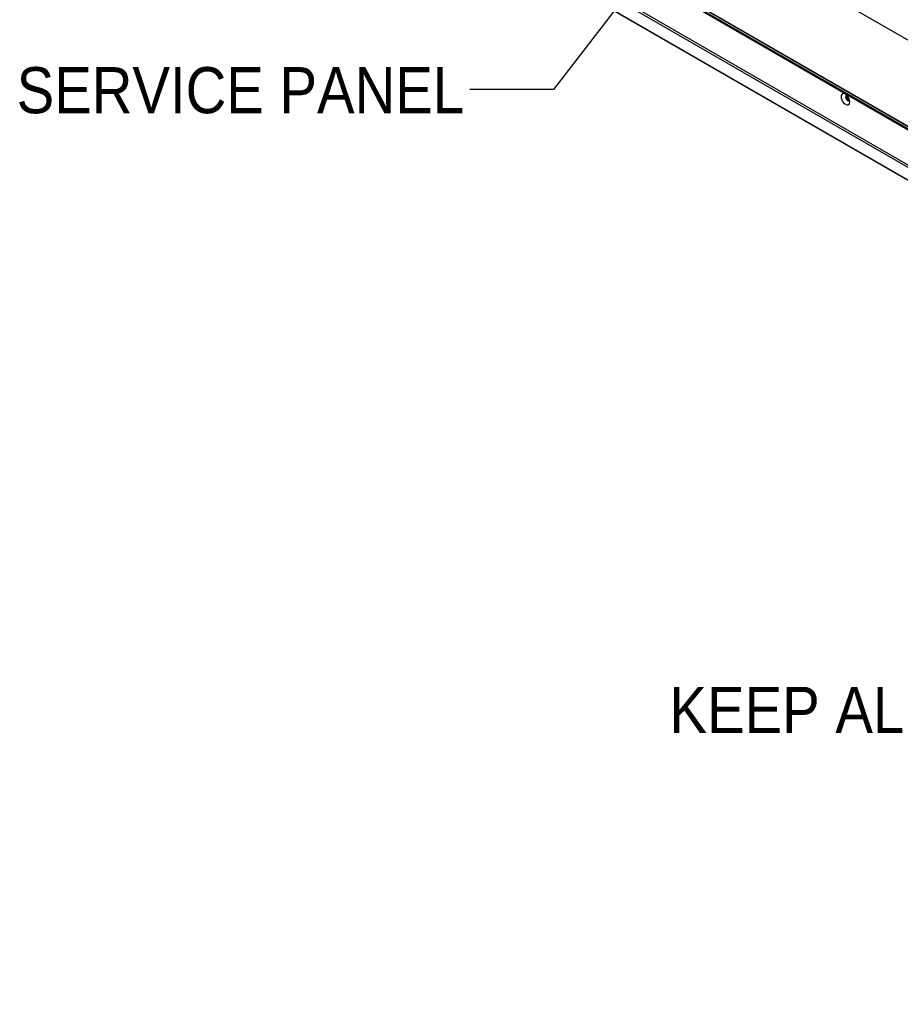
# Model space of a CAD drawing. Header units: millimetres. Extents: x 0 to 844, y -2 to 552.
# Tile 87 of 119: x 575 to 642, y 332 to 407. Entities that reach past the tile are written whole.
import ezdxf

# ---------------------------------------------------------------- set-up
doc = ezdxf.new("R2010")
doc.units = ezdxf.units.MM
doc.styles.add('SLDTEXTSTYLE2', font='GOTHIC.TTF', dxfattribs={"width": 0.913})
doc.styles.get("Standard").update_dxf_attribs({"font": 'GOTHIC.TTF'})
doc.dimstyles.new('SLDDIMSTYLE7', dxfattribs={"dimtxt": 0.18, "dimasz": 1.3208, "dimexe": 0, "dimexo": 0.0625, "dimgap": 0, "dimtad": 0, "dimtih": 1, "dimtoh": 1, "dimdec": 0, "dimrnd": 1e-09, "dimzin": 0, "dimdsep": 46, "dimtxsty": 'STANDARD', "dimblk1": 'DOT', "dimblk2": 'DOT', "dimsah": 1, "dimcen": 0.09, "dimadec": 0, "dimazin": 0, "dimtfac": 1.3208, "dimtdec": 0, "dimtofl": 0, "dimtmove": 0, "dimatfit": 3, "dimldrblk": 'DOT', "dimfxl": 1, "dimfrac": 2, "dimtolj": 1, "dimtzin": 0, "dimarcsym": 0})

# ---------------------------------------------------------------- blocks, each defined once
blk = doc.blocks.new('SW_NOTE_0_10')
at = {"color": 0, "linetype": 'Continuous', "lineweight": 0, "char_height": 3.5, "attachment_point": 3, "style": 'SLDTEXTSTYLE2'}
for s, insert in [('KEEP ALL PERFORATED AREAS', (-2.192, 6.307)), ('CLEAR FOR AIRFLOW', (-1.502, 1.781))]:
    blk.add_mtext(s, dxfattribs=dict(at, insert=insert))
blk = doc.blocks.new('_Dot')
at = {"color": 0, "linetype": 'ByBlock', "lineweight": -2}
blk.add_line((-0.5, 0), (-1, 0), dxfattribs=at)
at = {"color": 0, "linetype": 'ByBlock', "const_width": 0.5}
blk.add_lwpolyline([(-0.25, 0, 1), (0.25, 0, 1)], format="xyb", close=True, dxfattribs=at)

msp = doc.modelspace()

# ---------------------------------------------------------------- linework, layer by layer
at = {"color": 7, "linetype": 'Continuous', "lineweight": 25}
for p, q in [((590.289, 426.078), (747.723, 335.193)), ((590.453, 426.173), (747.438, 335.547)), ((589.429, 425.581), (751.016, 332.299)), ((589.451, 425.594), (750.852, 332.419)), ((735.229, 345.515), (598.604, 424.387)), ((621.075, 417.963), (655.534, 398.071)), ((638.119, 401.121), (638.119, 401.255))]:
    msp.add_line(p, q, dxfattribs=at)
at = {"color": 8, "linetype": 'Continuous', "lineweight": 25}
for p, q in [((598.602, 424.371), (735.229, 345.498)), ((598.55, 424.156), (735.24, 345.247)), ((598.574, 424.224), (735.232, 345.334)), ((638.074, 401.095), (638.119, 401.121))]:
    msp.add_line(p, q, dxfattribs=at)
at = {"color": 7, "linetype": 'Continuous', "lineweight": 25, "flags": 128}
for points in [[(637.678, 401.148), (637.691, 401.032), (637.73, 400.91), (637.792, 400.792), (637.872, 400.687), (637.963, 400.603), (638.057, 400.549), (638.148, 400.527), (638.228, 400.54), (638.29, 400.587), (638.329, 400.664), (638.342, 400.764), (638.329, 400.88), (638.29, 401.002), (638.228, 401.12), (638.148, 401.225), (638.057, 401.309), (637.963, 401.363), (637.872, 401.385), (637.792, 401.372), (637.73, 401.325), (637.691, 401.248), (637.678, 401.148)], [(638.113, 401.261), (638.071, 401.251), (638.036, 401.211), (638.024, 401.148)], [(638.024, 401.148), (638.036, 401.071), (638.071, 400.991), (638.122, 400.921), (638.183, 400.872), (638.244, 400.851), (638.296, 400.861), (638.326, 400.893)], [(638.092, 401.259), (638.075, 401.234), (638.063, 401.17), (638.075, 401.093), (638.11, 401.014), (638.161, 400.944), (638.222, 400.895), (638.283, 400.874), (638.313, 400.875)]]:
    msp.add_lwpolyline(points, dxfattribs=at)
at = {"color": 7, "linetype": 'Continuous', "lineweight": 25}
for centre, radius, start, end in [((638.489, 401.23), 0.383, 195.23245, 244.03675), ((638.487, 401.14), 0.368, 182.84214, 218.65996)]:
    msp.add_arc(centre, radius, start, end, dxfattribs=at)

# ---------------------------------------------------------------- block references
at = {"color": 7, "linetype": 'Continuous', "lineweight": 0}
msp.add_blockref('SW_NOTE_0_10', (693.104, 350.076), dxfattribs=at)

# ---------------------------------------------------------------- texts
at = {"color": 7, "linetype": 'Continuous', "lineweight": 0, "insert": (575.112, 403.397), "char_height": 3.5, "attachment_point": 1, "style": 'SLDTEXTSTYLE2'}
msp.add_mtext('SERVICE PANEL', dxfattribs=at)

# ---------------------------------------------------------------- leaders
at = {"color": 7, "linetype": 'Continuous', "lineweight": 0}
msp.add_leader([(641.343, 434.708), (615.842, 401.698), (609.492, 401.698)], dimstyle='SLDDIMSTYLE7', dxfattribs=at)

doc.saveas('drawing.dxf')
